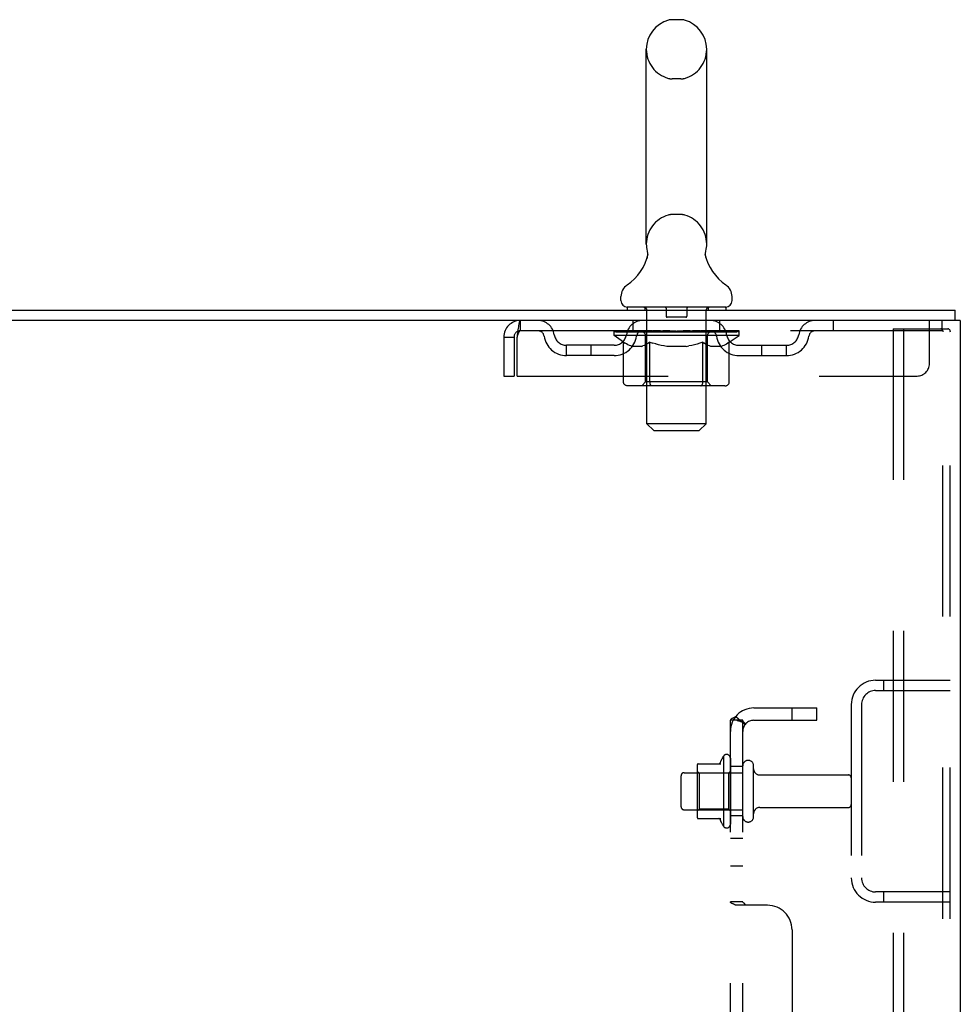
# Model space of a CAD drawing. Header units: inches. Extents: x 0 to 278, y 0 to 180.
# Tile 77 of 80: x 164.96 to 174.49, y 127.79 to 137.77. Entities that reach past the tile are written whole.
import ezdxf

# ---------------------------------------------------------------- set-up
doc = ezdxf.new("R2010")
doc.units = ezdxf.units.IN
doc.header["$LTSCALE"] = 15.310625
doc.header["$MEASUREMENT"] = 0
doc.linetypes.add('HIDDEN', pattern=[0.2, 0.1, -0.1])
doc.layers.get('0').update_dxf_attribs({"linetype": 'CONTINUOUS'})
doc.layers.add('DEFAULT_2', color=8, linetype='HIDDEN')
doc.layers.add('SUBPANEL', color=7, linetype='CONTINUOUS')

msp = doc.modelspace()

# ---------------------------------------------------------------- linework, layer by layer
at = {"color": 7, "linetype": 'Continuous'}
for p, q in [((171.6542, 137.7712), (171.5667, 137.7712)), ((171.3045, 135.4962), (171.3045, 137.4712)), ((171.9165, 135.4962), (171.9165, 137.4712)), ((171.3106, 135.3531), (171.3091, 135.3484)), ((171.9046, 135.3972), (171.9048, 135.4023)), ((171.9046, 135.3922), (171.9046, 135.3973)), ((171.9047, 135.3872), (171.9046, 135.3923)), ((171.905, 135.3823), (171.9047, 135.3873)), ((171.9048, 135.4022), (171.9052, 135.4072)), ((171.9055, 135.3773), (171.905, 135.3824)), ((171.9052, 135.4072), (171.9058, 135.4122)), ((171.9061, 135.3724), (171.9055, 135.3774)), ((171.9058, 135.4121), (171.9065, 135.4171)), ((171.9069, 135.3675), (171.9061, 135.3725)), ((171.9078, 135.3633), (171.9069, 135.3676)), ((171.9074, 135.422), (171.9084, 135.4263)), ((171.9088, 135.3591), (171.9078, 135.3633)), ((171.048, 134.9247), (171.048, 134.9642)), ((172.173, 134.9247), (172.173, 134.9642)), ((171.1105, 134.8557), (171.1105, 134.8257)), ((172.1105, 134.8557), (171.1105, 134.8557)), ((172.1105, 134.8557), (172.1105, 134.8257)), ((174.4335, 134.7217), (174.4335, 134.8257)), ((174.4292, 134.7217), (174.3955, 134.7217))]:
    msp.add_line(p, q, dxfattribs=at)
at = {"color": 3, "linetype": 'Continuous'}
for p, q in [((156.732, 134.8257), (174.4335, 134.8257)), ((174.3955, 134.7217), (156.732, 134.7217)), ((174.4855, 134.7217), (174.4292, 134.7217)), ((174.4855, 134.7217), (174.4855, 48.9297))]:
    msp.add_line(p, q, dxfattribs=at)
at = {"color": 7, "linetype": 'Continuous'}
for points in [[(171.3126, 135.4263), (171.3135, 135.4221), (171.3144, 135.4172), (171.3151, 135.4123), (171.3157, 135.4073), (171.3161, 135.4024), (171.3163, 135.3974), (171.3164, 135.3924), (171.3162, 135.3874), (171.3159, 135.3825), (171.3155, 135.3775), (171.3148, 135.3726), (171.314, 135.3677), (171.313, 135.3628), (171.3119, 135.3579), (171.3106, 135.3531)], [(171.9065, 135.4171), (171.9074, 135.422), (171.9084, 135.4263)]]:
    msp.add_lwpolyline(points, dxfattribs=at)
for centre, radius, start, end in [((171.6105, 137.4712), 0.306, 105.63034, 180), ((171.5667, 137.6275), 0.1437, 90, 105.63034), ((171.6542, 137.6275), 0.1437, 74.36966, 90), ((171.6105, 137.4712), 0.306, 0, 74.36966), ((171.6105, 135.4962), 0.306, 180, 193.20532), ((171.6105, 135.4962), 0.306, 346.79468, 360), ((170.8125, 135.5125), 0.523, 304.66237, 347.23895), ((172.4084, 135.5125), 0.523, 192.7611, 235.33763), ((171.1917, 134.9641), 0.1438, 124.66237, 180), ((172.0292, 134.9641), 0.1438, 360, 55.33763), ((171.117, 134.9247), 0.069, 180, 265), ((172.104, 134.9247), 0.069, 275, 360)]:
    msp.add_arc(centre, radius, start, end, dxfattribs=at)
at = {"layer": 'DEFAULT_2', "color": 8, "linetype": 'HIDDEN'}
for p, q in [((171.6542, 137.1712), (171.5667, 137.1712)), ((171.6542, 135.7962), (171.5667, 135.7962)), ((171.2905, 134.8557), (171.2905, 134.8257)), ((171.5055, 134.8457), (171.5055, 134.7657)), ((171.7155, 134.8457), (171.7155, 134.7657)), ((171.9305, 134.8557), (171.9305, 134.8257)), ((171.3105, 133.6747), (171.3105, 134.8257)), ((171.7055, 134.7557), (171.5155, 134.7557)), ((171.9105, 133.6747), (171.9105, 134.8257)), ((170.0275, 134.7217), (170.0275, 134.6177)), ((171.173, 134.6177), (171.173, 134.7217)), ((172.048, 134.6177), (172.048, 134.7217)), ((173.198, 134.7217), (173.198, 134.6177)), ((173.8062, 134.6382), (173.8062, 49.0132)), ((173.8062, 134.6382), (174.2867, 134.6382)), ((173.9102, 134.6382), (173.9102, 49.0132)), ((174.173, 134.2842), (174.173, 134.7217)), ((174.2867, 134.6382), (174.3603, 134.6382)), ((174.298, 134.7217), (174.298, 134.6177)), ((169.8605, 134.5547), (169.8605, 134.1592)), ((169.8605, 134.5547), (169.9645, 134.5547)), ((169.9645, 134.5547), (169.9645, 134.1592)), ((169.9945, 134.1592), (169.9945, 134.5547)), ((174.298, 134.6177), (170.0275, 134.6177)), ((170.9772, 134.571), (170.9772, 134.6111)), ((170.9772, 134.6108), (171.2835, 134.6108)), ((171.074, 134.5032), (170.9772, 134.571)), ((172.2437, 134.571), (170.9772, 134.571)), ((170.9783, 134.6108), (170.9783, 134.6155)), ((171.0986, 134.6142), (170.9783, 134.6155)), ((170.9868, 134.6111), (170.9868, 134.6177)), ((170.9955, 134.6078), (170.9955, 134.6111)), ((170.9955, 134.6078), (172.2254, 134.6078)), ((171.0044, 134.6078), (171.0044, 134.6111)), ((171.0053, 134.6078), (171.0053, 134.6111)), ((171.0154, 134.6111), (171.0154, 134.6177)), ((171.0316, 134.6078), (171.0316, 134.6111)), ((171.0335, 134.6078), (171.0335, 134.6111)), ((171.062, 134.6111), (171.062, 134.6177)), ((171.0765, 134.6078), (171.0765, 134.6111)), ((171.0792, 134.6078), (171.0792, 134.6111)), ((171.0986, 134.6108), (171.0986, 134.6142)), ((171.1254, 134.6111), (171.1254, 134.6177)), ((171.1267, 134.6078), (171.1267, 134.6108)), ((171.1275, 134.6078), (171.1275, 134.6108)), ((171.1304, 134.6078), (171.1304, 134.6108)), ((171.1376, 134.6078), (171.1376, 134.6111)), ((171.1377, 134.6078), (171.1377, 134.6108)), ((171.1411, 134.6078), (171.1411, 134.6111)), ((171.1444, 134.6078), (171.1444, 134.6118)), ((171.1488, 134.6078), (171.1488, 134.6108)), ((171.163, 134.6078), (171.163, 134.6108)), ((171.1811, 134.6078), (171.1811, 134.6108)), ((171.1816, 134.6078), (171.1816, 134.6135)), ((171.2019, 134.6078), (171.2019, 134.6108)), ((171.2034, 134.6111), (171.2034, 134.6177)), ((171.2131, 134.6078), (171.2131, 134.6111)), ((171.2172, 134.6078), (171.2172, 134.6111)), ((171.2265, 134.6078), (171.2265, 134.6108)), ((171.2378, 134.6078), (171.2378, 134.615)), ((171.2533, 134.6078), (171.2533, 134.6108)), ((171.2563, 134.6078), (171.2563, 134.6108)), ((171.2836, 134.6078), (171.2836, 134.6108)), ((171.3505, 134.6108), (171.2886, 134.6108)), ((171.2938, 134.6111), (171.2938, 134.6177)), ((171.2977, 134.0992), (171.2977, 134.5679)), ((171.3006, 134.6078), (171.3006, 134.6111)), ((171.3053, 134.6078), (171.3053, 134.6111)), ((171.3113, 134.6078), (171.3113, 134.6162)), ((171.3155, 134.6078), (171.3155, 134.6108)), ((171.3264, 134.6078), (171.3264, 134.6108)), ((171.3506, 134.6078), (171.3506, 134.6108)), ((171.4254, 134.6108), (171.3663, 134.6108)), ((171.3866, 134.6078), (171.3866, 134.6108)), ((171.3939, 134.6111), (171.3939, 134.6177)), ((171.3976, 134.6078), (171.3976, 134.6111)), ((171.4, 134.6078), (171.4, 134.617)), ((171.4027, 134.6078), (171.4027, 134.6111)), ((171.4101, 134.6078), (171.4101, 134.6112)), ((171.4254, 134.6078), (171.4254, 134.6108)), ((171.5059, 134.6108), (171.4514, 134.6108)), ((171.4646, 134.6078), (171.4646, 134.6108)), ((171.496, 134.6108), (171.6105, 134.6177)), ((171.5005, 134.6111), (171.5005, 134.6177)), ((171.501, 134.6176), (171.5005, 134.6177)), ((171.501, 134.6111), (171.501, 134.6176)), ((171.501, 134.6078), (171.501, 134.6111)), ((171.5049, 134.6078), (171.5049, 134.6113)), ((171.506, 134.6078), (171.506, 134.6108)), ((171.5063, 134.6078), (171.5063, 134.6111)), ((171.5896, 134.6108), (171.5414, 134.6108)), ((171.547, 134.6078), (171.547, 134.6108)), ((171.5896, 134.6078), (171.5896, 134.6108)), ((171.6079, 134.6112), (171.6078, 134.6111)), ((171.6078, 134.6078), (171.6078, 134.6111)), ((171.6079, 134.6078), (171.6079, 134.6112)), ((171.6105, 134.6111), (171.6105, 134.6177)), ((171.6105, 134.6177), (171.7249, 134.6108)), ((171.613, 134.6078), (171.613, 134.6112)), ((171.613, 134.6112), (171.6132, 134.6111)), ((171.6132, 134.6078), (171.6132, 134.6111)), ((171.6313, 134.6078), (171.6313, 134.6108)), ((171.6313, 134.6108), (171.6795, 134.6108)), ((171.674, 134.6078), (171.674, 134.6108)), ((171.7146, 134.6078), (171.7146, 134.6111)), ((171.715, 134.6078), (171.715, 134.6108)), ((171.715, 134.6108), (171.7695, 134.6108)), ((171.716, 134.6078), (171.716, 134.6113)), ((171.7199, 134.6176), (171.7204, 134.6177)), ((171.7199, 134.6111), (171.7199, 134.6176)), ((171.7199, 134.6078), (171.7199, 134.6111)), ((171.7204, 134.6111), (171.7204, 134.6177)), ((171.7564, 134.6078), (171.7564, 134.6108)), ((171.7955, 134.6078), (171.7955, 134.6108)), ((171.7955, 134.6108), (171.8546, 134.6108)), ((171.8108, 134.6078), (171.8108, 134.6112)), ((171.8183, 134.6078), (171.8183, 134.6111)), ((171.821, 134.6078), (171.821, 134.617)), ((171.8233, 134.6078), (171.8233, 134.6111)), ((171.8271, 134.6111), (171.8271, 134.6177)), ((171.8343, 134.6078), (171.8343, 134.6108)), ((171.8704, 134.6078), (171.8704, 134.6108)), ((171.8704, 134.6108), (171.9324, 134.6108)), ((171.8945, 134.6078), (171.8945, 134.6108)), ((171.9055, 134.6078), (171.9055, 134.6108)), ((171.9096, 134.6078), (171.9096, 134.6162)), ((171.9156, 134.6078), (171.9156, 134.6111)), ((171.9203, 134.6078), (171.9203, 134.6111)), ((171.9232, 134.0992), (171.9232, 134.5679)), ((171.9271, 134.6111), (171.9271, 134.6177)), ((171.9374, 134.6078), (171.9374, 134.6108)), ((171.9374, 134.6108), (172.1387, 134.6108)), ((171.9646, 134.6078), (171.9646, 134.6108)), ((171.9677, 134.6078), (171.9677, 134.6108)), ((171.9831, 134.6078), (171.9831, 134.615)), ((171.9944, 134.6078), (171.9944, 134.6108)), ((172.0037, 134.6078), (172.0037, 134.6111)), ((172.0078, 134.6078), (172.0078, 134.6111)), ((172.0175, 134.6111), (172.0175, 134.6177)), ((172.019, 134.6078), (172.019, 134.6108)), ((172.0393, 134.6078), (172.0393, 134.6135)), ((172.0398, 134.6078), (172.0398, 134.6108)), ((172.0579, 134.6078), (172.0579, 134.6108)), ((172.0722, 134.6078), (172.0722, 134.6108)), ((172.0765, 134.6078), (172.0765, 134.6118)), ((172.0798, 134.6078), (172.0798, 134.6111)), ((172.0833, 134.6078), (172.0833, 134.6111)), ((172.0833, 134.6078), (172.0833, 134.6108)), ((172.0905, 134.6078), (172.0905, 134.6108)), ((172.0935, 134.6078), (172.0935, 134.6108)), ((172.0942, 134.6078), (172.0942, 134.6108)), ((172.0956, 134.6111), (172.0956, 134.6177)), ((172.1417, 134.6078), (172.1417, 134.6111)), ((172.1444, 134.6078), (172.1444, 134.6111)), ((172.1444, 134.5015), (172.2437, 134.571)), ((172.1589, 134.6111), (172.1589, 134.6177)), ((172.1874, 134.6078), (172.1874, 134.6111)), ((172.1893, 134.6078), (172.1893, 134.6111)), ((172.2055, 134.6111), (172.2055, 134.6177)), ((172.2156, 134.6078), (172.2156, 134.6111)), ((172.2166, 134.6078), (172.2166, 134.6111)), ((172.2254, 134.6078), (172.2254, 134.6111)), ((172.2341, 134.6111), (172.2341, 134.6177)), ((172.2437, 134.571), (172.2437, 134.6177)), ((174.3079, 49.0432), (174.3079, 134.6082)), ((174.3815, 49.0432), (174.3815, 134.6082)), ((170.4959, 134.3667), (170.4959, 134.4707)), ((170.9789, 134.4707), (170.4959, 134.4707)), ((170.7459, 134.3667), (170.7459, 134.4707)), ((171.074, 134.0965), (171.074, 134.5032)), ((171.074, 134.5032), (171.089, 134.4931)), ((171.1038, 134.4842), (171.0889, 134.4932)), ((171.1183, 134.4763), (171.1036, 134.4843)), ((171.1327, 134.4696), (171.1181, 134.4765)), ((171.147, 134.464), (171.1325, 134.4697)), ((171.1612, 134.4595), (171.1469, 134.464)), ((171.2551, 134.4595), (171.1612, 134.4595)), ((171.2551, 134.4595), (171.2693, 134.464)), ((171.2836, 134.4696), (171.2692, 134.464)), ((171.2979, 134.4763), (171.2834, 134.4695)), ((171.3123, 134.4841), (171.2977, 134.4762)), ((171.3269, 134.4929), (171.3121, 134.484)), ((171.3416, 134.5028), (171.3267, 134.4928)), ((171.3416, 134.0965), (171.3416, 134.5028)), ((171.3416, 134.5028), (171.3709, 134.4929)), ((171.3997, 134.4841), (171.3706, 134.493)), ((171.4279, 134.4764), (171.3992, 134.4843)), ((171.4559, 134.4697), (171.4275, 134.4765)), ((171.4838, 134.4641), (171.4555, 134.4698)), ((171.5115, 134.4595), (171.4835, 134.4641)), ((171.7095, 134.4595), (171.5115, 134.4595)), ((171.7095, 134.4595), (171.737, 134.464)), ((171.7646, 134.4696), (171.7368, 134.464)), ((171.7923, 134.4762), (171.7642, 134.4695)), ((171.8201, 134.4838), (171.7918, 134.4761)), ((171.8483, 134.4924), (171.8197, 134.4837)), ((171.8768, 134.5019), (171.848, 134.4923)), ((171.8768, 134.0965), (171.8768, 134.5019)), ((171.8768, 134.5019), (171.891, 134.4924)), ((171.9049, 134.4838), (171.8908, 134.4925)), ((171.9186, 134.4763), (171.9047, 134.4839)), ((171.9321, 134.4697), (171.9184, 134.4764)), ((171.9456, 134.4641), (171.9319, 134.4698)), ((171.959, 134.4595), (171.9455, 134.4641)), ((172.0629, 134.4595), (171.959, 134.4595)), ((172.0629, 134.4595), (172.0763, 134.4641)), ((172.0898, 134.4697), (172.0762, 134.464)), ((172.1032, 134.4762), (172.0896, 134.4696)), ((172.1168, 134.4837), (172.103, 134.4761)), ((172.1305, 134.4921), (172.1166, 134.4836)), ((172.1444, 134.5015), (172.1304, 134.492)), ((172.1444, 134.0965), (172.1444, 134.5015)), ((172.2421, 134.4707), (172.725, 134.4707)), ((172.475, 134.3667), (172.475, 134.4707)), ((172.725, 134.3667), (172.725, 134.4707)), ((170.9789, 134.3667), (170.4959, 134.3667)), ((172.2421, 134.3667), (172.725, 134.3667)), ((169.8605, 134.1592), (169.9645, 134.1592)), ((169.9945, 134.1592), (174.048, 134.1592)), ((172.1016, 134.0594), (171.1169, 134.0594)), ((171.2977, 134.0992), (171.2579, 134.0594)), ((171.9232, 134.0992), (171.2977, 134.0992)), ((171.8554, 134.0594), (171.858, 134.0597)), ((171.8631, 134.0619), (171.8655, 134.0638)), ((171.8655, 134.0638), (171.8678, 134.0663)), ((171.9232, 134.0992), (171.963, 134.0594)), ((171.3795, 133.6057), (171.3105, 133.6747)), ((171.9105, 133.6747), (171.3105, 133.6747)), ((171.8415, 133.6057), (171.9105, 133.6747)), ((171.3795, 133.6057), (171.8415, 133.6057)), ((173.628, 131.0757), (174.3815, 131.0757)), ((173.7091, 131.0757), (173.7091, 130.9717)), ((173.628, 130.9717), (174.3815, 130.9717)), ((173.3815, 130.8292), (173.3815, 129.0722)), ((173.4855, 130.8292), (173.4855, 129.0722)), ((172.0865, 130.3066), (172.0865, 129.5949)), ((172.1565, 130.2849), (172.1565, 129.6166)), ((171.8205, 130.2064), (171.8205, 129.6951)), ((171.8405, 130.1342), (171.8205, 130.1542)), ((171.831, 130.2282), (172.0586, 130.2282)), ((172.1365, 130.1342), (172.1565, 130.1542)), ((172.2815, 129.6932), (172.2815, 130.2082)), ((172.3915, 129.6932), (172.3915, 130.2082)), ((171.6565, 129.7932), (171.6565, 130.1082)), ((171.6865, 130.1382), (172.2815, 130.1382)), ((171.8405, 130.1342), (171.8405, 129.7672)), ((172.1365, 130.1342), (171.8405, 130.1342)), ((172.1365, 130.1342), (172.1365, 129.7672)), ((172.454, 130.1157), (173.3515, 130.1157)), ((171.6865, 129.7632), (172.2815, 129.7632)), ((171.8405, 129.7672), (171.8205, 129.7472)), ((172.1365, 129.7672), (171.8405, 129.7672)), ((172.1365, 129.7672), (172.1565, 129.7472)), ((172.454, 129.7857), (173.3515, 129.7857)), ((171.831, 129.6732), (172.0586, 129.6732)), ((174.3815, 128.9297), (173.628, 128.9297)), ((173.7091, 128.9297), (173.7091, 128.8257)), ((174.3815, 128.8257), (173.628, 128.8257))]:
    msp.add_line(p, q, dxfattribs=at)
for points in [[(170.0275, 134.7217), (170.0251, 134.7207), (170.0228, 134.7175), (170.0204, 134.7124), (170.018, 134.7052), (170.0157, 134.6961), (170.0133, 134.6853), (170.011, 134.6728), (170.0086, 134.6589), (170.0063, 134.6436), (170.0039, 134.6272), (170.0015, 134.6099), (169.9992, 134.5919), (169.9968, 134.5734), (169.9945, 134.5547)], [(174.2973, 134.6342), (174.2924, 134.6371), (174.2867, 134.6382)], [(174.3709, 134.6342), (174.3659, 134.6371), (174.3603, 134.6382)], [(170.0275, 134.6177), (170.0251, 134.6173), (170.0228, 134.6162), (170.0204, 134.6142), (170.018, 134.6115), (170.0157, 134.6081), (170.0133, 134.604), (170.011, 134.5993), (170.0086, 134.594), (170.0063, 134.5883), (170.0039, 134.5821), (170.0015, 134.5755), (169.9992, 134.5688), (169.9968, 134.5618), (169.9945, 134.5547)], [(174.2973, 134.6342), (174.3017, 134.6294), (174.3051, 134.6232), (174.3071, 134.6162), (174.3079, 134.6082)], [(174.3709, 134.6342), (174.3752, 134.6294), (174.3786, 134.6232), (174.3807, 134.6162), (174.3815, 134.6082)], [(171.1169, 134.0594), (171.1117, 134.0597), (171.1066, 134.0605), (171.1016, 134.0619), (171.0967, 134.0638), (171.0921, 134.0663), (171.0878, 134.0693), (171.0839, 134.0728), (171.0806, 134.0768), (171.0778, 134.0812), (171.0758, 134.086), (171.0745, 134.0912), (171.074, 134.0965)], [(171.363, 134.0594), (171.3605, 134.0597), (171.3579, 134.0605), (171.3554, 134.0619), (171.353, 134.0638), (171.3507, 134.0663), (171.3485, 134.0693), (171.3466, 134.0728), (171.3449, 134.0768), (171.3435, 134.0812), (171.3425, 134.086), (171.3419, 134.0912), (171.3416, 134.0965)], [(171.858, 134.0597), (171.8606, 134.0605), (171.8631, 134.0619)], [(171.8678, 134.0663), (171.87, 134.0693), (171.8719, 134.0728), (171.8736, 134.0768), (171.8749, 134.0812)], [(171.87, 134.0693), (171.8719, 134.0728), (171.8736, 134.0768)], [(171.8749, 134.0812), (171.876, 134.086), (171.8766, 134.0912), (171.8768, 134.0965)], [(171.876, 134.086), (171.8766, 134.0912), (171.8768, 134.0965)], [(172.1016, 134.0594), (172.1068, 134.0597), (172.1119, 134.0605), (172.1169, 134.0619), (172.1218, 134.0638), (172.1264, 134.0663), (172.1307, 134.0693), (172.1345, 134.0728), (172.1379, 134.0768), (172.1406, 134.0812), (172.1427, 134.086), (172.144, 134.0912), (172.1444, 134.0965)]]:
    msp.add_lwpolyline(points, dxfattribs=at)
for centre, radius, start, end in [((171.6105, 137.4712), 0.306, 180, 254.36966), ((171.6105, 137.4712), 0.306, 285.63034, 360), ((171.5667, 137.315), 0.1437, 254.36966, 270), ((171.6542, 137.315), 0.1437, 270, 285.63034), ((171.6105, 135.4962), 0.306, 105.63034, 180), ((171.5667, 135.6525), 0.1437, 90, 105.63034), ((171.6542, 135.6525), 0.1437, 74.36966, 90), ((171.6105, 135.4962), 0.306, 0, 74.36966), ((171.117, 134.9247), 0.069, 265, 270), ((171.2805, 134.8257), 0.03, 0, 90), ((171.4955, 134.8457), 0.01, 0, 90), ((171.7255, 134.8457), 0.01, 90, 180), ((171.9405, 134.8257), 0.03, 90, 180), ((172.104, 134.9247), 0.069, 270, 275), ((171.5155, 134.7657), 0.01, 180, 270), ((171.7055, 134.7657), 0.01, 270, 360), ((170.0275, 134.5547), 0.167, 90, 180), ((170.2068, 134.5547), 0.167, 8.07163, 90), ((171.268, 134.5547), 0.167, 90, 171.92837), ((171.953, 134.5547), 0.167, 8.07163, 90), ((173.0141, 134.5547), 0.167, 90, 171.92837), ((170.0275, 134.5547), 0.063, 90, 180), ((170.2072, 134.5552), 0.0625, 7.98631, 90), ((170.4959, 134.5957), 0.229, 187.98631, 270), ((170.4959, 134.5957), 0.125, 188.07163, 270), ((170.9789, 134.5957), 0.125, 270, 351.92837), ((170.9789, 134.5957), 0.229, 270, 352.01369), ((171.2675, 134.5552), 0.0625, 90, 172.01369), ((171.2579, 134.5679), 0.0398, 0, 89.99999), ((171.963, 134.5679), 0.0398, 90.00001, 180), ((171.9534, 134.5552), 0.0625, 7.98631, 90), ((172.2421, 134.5957), 0.229, 187.98631, 270), ((172.2421, 134.5957), 0.125, 188.07163, 270), ((172.725, 134.5957), 0.125, 270, 351.92837), ((172.725, 134.5957), 0.229, 270, 352.01369), ((173.0137, 134.5552), 0.0625, 90, 172.01369), ((174.048, 134.2842), 0.125, 270, 360), ((173.628, 130.8292), 0.2465, 90, 180), ((173.628, 130.8292), 0.1425, 90, 180), ((172.6866, 129.9507), 0.6977, 149.33687, 156.03207), ((172.1181, 130.2849), 0.0384, 0, 145.55034), ((172.3365, 130.2082), 0.055, 360, 180), ((171.9617, 130.2064), 0.1412, 174.79195, 180), ((171.831, 130.2182), 0.01, 90, 174.80617), ((172.0399, 130.2382), 0.01, 270, 336.03207), ((172.454, 130.1782), 0.0625, 180, 270), ((171.6865, 130.1082), 0.03, 90, 180.00001), ((173.3515, 130.0857), 0.03, 360, 90), ((171.6865, 129.7932), 0.03, 179.99999, 270), ((172.454, 129.7232), 0.0625, 90, 180), ((173.3515, 129.8157), 0.03, 270, 0), ((171.9617, 129.6951), 0.1412, 180, 185.20805), ((171.831, 129.6832), 0.01, 185.19383, 270), ((172.0399, 129.6632), 0.01, 23.96793, 90), ((172.6866, 129.9507), 0.6977, 203.96793, 210.66313), ((172.3365, 129.6932), 0.055, 180, 0), ((172.1181, 129.6166), 0.0384, 214.44966, 360), ((173.628, 129.0722), 0.2465, 180, 270), ((173.628, 129.0722), 0.1425, 180, 270)]:
    msp.add_arc(centre, radius, start, end, dxfattribs=at)
for centre, major_axis, ratio, start_param, end_param in [((171.6105, 134.6177), (0.6333, 0.0067), 0.05963, 9.249616, 9.431313), ((171.6105, 134.6177), (0.6333, 0), 0.060556, -3.083241, -2.96706), ((171.6105, 134.6177), (0.6333, 0.0132), 0.05688, 2.791345, 2.965878), ((171.0015, 134.6058), (0.1981, -0.0021), 0.05963, 0.605815, 1.645666), ((170.9331, 134.6058), (0.1981, 0.0021), 0.05963, 0.25549, 1.295341), ((171.6105, 134.6177), (0.6333, -0.0067), 0.05963, -2.96643, -2.791898), ((170.9331, 134.5991), (0.1981, 0.0041), 0.05688, 1.20151, 1.294789), ((171.0015, 134.5991), (0.1981, 0), 0.060556, 1.551758, 1.645036), ((171.0027, 134.6014), (0.1643, 0.0017), 0.05963, 1.065228, 1.614276), ((170.9574, 134.5991), (0.1981, 0.0021), 0.05963, 1.170259, 1.376596), ((170.983, 134.6014), (0.1643, 0.0034), 0.05688, 0.890143, 1.43919), ((171.0409, 134.6014), (0.1643, 0), 0.060556, 1.240391, 1.789438), ((171.6105, 134.6177), (0.6333, 0.0192), 0.052395, 2.616403, 2.790936), ((171.0642, 134.6058), (0.1981, -0.0041), 0.05688, 0.7809, 1.820751), ((170.9293, 134.6058), (0.1981, 0.0041), 0.05688, 0.080405, 1.120256), ((171.6105, 134.6177), (0.6333, -0.0132), 0.05688, -2.791345, -2.616812), ((170.9293, 134.5991), (0.1981, 0.006), 0.052395, 1.026568, 1.119847), ((171.0642, 134.5991), (0.1981, -0.0021), 0.05963, 1.72692, 1.820198), ((170.9823, 134.6014), (0.1643, 0.005), 0.052395, 0.715201, 1.264248), ((171.0964, 134.6014), (0.1643, -0.0017), 0.05963, 1.415553, 1.9646), ((171.6105, 134.6177), (0.6333, 0.0247), 0.046319, 2.441654, 2.616187), ((171.1434, 134.6058), (0.1981, -0.006), 0.052395, 0.955842, 1.995693), ((170.9463, 134.6058), (0.1981, 0.006), 0.052395, -0.094537, 0.945314), ((171.6105, 134.6177), (0.6333, -0.0192), 0.052395, -2.616403, -2.44187), ((170.9463, 134.5991), (0.1981, 0.0077), 0.046319, 0.851819, 0.945098), ((171.1434, 134.5991), (0.1981, -0.0041), 0.05688, 1.902006, 1.995284), ((171.0007, 134.6014), (0.1643, 0.0064), 0.046319, 0.540452, 1.089499), ((171.1676, 134.6014), (0.1643, -0.0034), 0.05688, 1.590638, 2.139686), ((170.9574, 134.6058), (0.1981, 0), 0.060556, 0.430652, 0.777569), ((171.6105, 134.6177), (0.6333, 0.0294), 0.038841, 2.267123, 2.441656), ((171.2369, 134.6058), (0.1981, -0.0077), 0.046319, 1.130591, 2.170442), ((171.6105, 134.6177), (0.6333, -0.0247), 0.046319, -2.441654, -2.267121), ((170.9834, 134.6058), (0.1981, 0.0077), 0.046319, -0.269286, 0.770565), ((170.9834, 134.5991), (0.1981, 0.0092), 0.038841, 0.677289, 0.770567), ((171.2369, 134.5991), (0.1981, -0.006), 0.052395, 2.076947, 2.170226), ((171.0377, 134.6014), (0.1643, 0.0076), 0.038841, 0.365921, 0.914969), ((171.2521, 134.6014), (0.1643, -0.005), 0.052395, 1.76558, 2.314627), ((171.6105, 134.6177), (0.6333, 0.0332), 0.030195, 2.09281, 2.267343), ((171.3417, 134.6058), (0.1981, -0.0092), 0.038841, 1.305122, 2.344973), ((171.6105, 134.6177), (0.6333, -0.0294), 0.038841, -2.267123, -2.092591), ((171.0396, 134.6058), (0.1981, 0.0092), 0.038841, -0.443817, 0.596034), ((171.0396, 134.5991), (0.1981, 0.0104), 0.030195, 0.502975, 0.596254), ((171.3417, 134.5991), (0.1981, -0.0077), 0.046319, 2.251696, 2.344975), ((171.092, 134.6014), (0.1643, 0.0086), 0.030195, 0.191608, 0.740655), ((171.3476, 134.6014), (0.1643, -0.0064), 0.046319, 1.940329, 2.489376), ((171.1132, 134.6058), (0.1981, 0.0104), 0.030195, -0.61813, 0.421721), ((171.6105, 134.6177), (0.6333, 0.0361), 0.020645, 1.918687, 2.09322), ((171.4546, 134.6058), (0.1981, -0.0104), 0.030195, 1.479435, 2.519286), ((171.6105, 134.6177), (0.6333, -0.0332), 0.030195, -2.09281, -1.918277), ((171.1132, 134.5991), (0.1981, 0.0113), 0.020645, 0.328852, 0.422131), ((171.4546, 134.5991), (0.1981, -0.0092), 0.038841, 2.426227, 2.519505), ((171.1621, 134.6014), (0.1643, 0.0094), 0.020645, 0.017485, 0.566532), ((171.4511, 134.6014), (0.1643, -0.0076), 0.038841, 2.11486, 2.663907), ((171.2018, 134.6058), (0.1981, 0.0113), 0.020645, -0.792253, 0.247598), ((171.6105, 134.6177), (0.6333, 0.0378), 0.010478, 1.744704, 1.919237), ((171.5723, 134.6058), (0.1981, -0.0113), 0.020645, 1.653558, 2.693409), ((171.6105, 134.6177), (0.6333, -0.0361), 0.020645, -1.918687, -1.744154), ((171.2018, 134.5991), (0.1981, 0.0118), 0.010478, 0.154869, 0.248148), ((171.5723, 134.5991), (0.1981, -0.0104), 0.030195, 2.60054, 2.693819), ((171.2458, 134.6014), (0.1643, 0.0098), 0.010478, 6.126688, 6.675735), ((171.5594, 134.6014), (0.1643, -0.0086), 0.030195, 2.289173, 2.83822), ((171.3029, 134.6058), (0.1981, 0.0118), 0.010478, -0.966236, -0.000846), ((171.6912, 134.6058), (0.1981, -0.0118), 0.010478, 1.827541, 2.867392), ((171.6105, 134.6177), (0.6333, -0.0378), 0.010478, -1.744704, -1.570171), ((171.6912, 134.5991), (0.1981, -0.0113), 0.020645, 2.774664, 2.867942), ((171.6692, 134.6014), (0.1643, -0.0094), 0.020645, 2.463296, 3.012344), ((171.5297, 134.6058), (0.1981, 0.0118), 0.010478, 0.274201, 1.314052), ((171.4436, 134.6014), (0.1643, 0.0098), 0.010478, -0.000483, 0.504314), ((171.4133, 134.5991), (0.1981, 0.0118), 0.010478, 0.099668, 0.192946), ((171.6105, 134.6177), (0.6333, 0.0378), 0.010478, -1.571421, -1.396888), ((171.8076, 134.5991), (0.1981, -0.0118), 0.010478, 2.948646, 3.041925), ((171.7773, 134.6014), (0.1643, -0.0098), 0.010478, 2.637279, 3.142076), ((171.6486, 134.6058), (0.1981, 0.0113), 0.020645, 0.448184, 1.488034), ((171.5517, 134.6014), (0.1643, 0.0094), 0.020645, 0.129249, 0.678296), ((171.5297, 134.5991), (0.1981, 0.0113), 0.020645, 0.273651, 0.366929), ((171.918, 134.6058), (0.1981, -0.0118), 0.010478, -3.140747, -2.175357), ((171.6105, 134.6177), (0.6333, 0.0361), 0.020645, -1.397439, -1.222906), ((171.6105, 134.6177), (0.6333, -0.0378), 0.010478, 1.222355, 1.396888), ((171.7663, 134.6058), (0.1981, 0.0104), 0.030195, 0.622307, 1.662158), ((171.6616, 134.6014), (0.1643, 0.0086), 0.030195, 0.303372, 0.852419), ((171.9751, 134.6014), (0.1643, -0.0098), 0.010478, 2.749043, 3.29809), ((172.0191, 134.6058), (0.1981, -0.0113), 0.020645, 2.893995, 3.933846), ((171.6486, 134.5991), (0.1981, 0.0104), 0.030195, 0.447774, 0.541052), ((172.0191, 134.5991), (0.1981, -0.0118), 0.010478, 2.893445, 2.986723), ((171.8792, 134.6058), (0.1981, 0.0092), 0.038841, 0.79662, 1.836471), ((171.6105, 134.6177), (0.6333, 0.0332), 0.030195, -1.223315, -1.048783), ((171.6105, 134.6177), (0.6333, -0.0361), 0.020645, 1.048373, 1.222906), ((171.7699, 134.6014), (0.1643, 0.0076), 0.038841, 0.477686, 1.026733), ((172.0588, 134.6014), (0.1643, -0.0094), 0.020645, 2.57506, 3.124108), ((172.1077, 134.6058), (0.1981, -0.0104), 0.030195, 2.719872, 3.759723), ((171.984, 134.6058), (0.1981, 0.0077), 0.046319, 0.971151, 2.011002), ((171.7663, 134.5991), (0.1981, 0.0092), 0.038841, 0.622087, 0.715366), ((172.1077, 134.5991), (0.1981, -0.0113), 0.020645, 2.719462, 2.812741), ((171.6105, 134.6177), (0.6333, 0.0294), 0.038841, -1.049002, -0.874469), ((171.6105, 134.6177), (0.6333, -0.0332), 0.030195, 0.87425, 1.048783), ((171.8733, 134.6014), (0.1643, 0.0064), 0.046319, 0.652216, 1.201263), ((172.0775, 134.6058), (0.1981, 0.006), 0.052395, 1.1459, 2.185751), ((172.1289, 134.6014), (0.1643, -0.0086), 0.030195, 2.400937, 2.949985), ((172.1813, 134.6058), (0.1981, -0.0092), 0.038841, 2.545558, 3.585409), ((171.9688, 134.6014), (0.1643, 0.005), 0.052395, 0.826965, 1.376012), ((171.8792, 134.5991), (0.1981, 0.0077), 0.046319, 0.796618, 0.889896), ((172.1813, 134.5991), (0.1981, -0.0104), 0.030195, 2.545339, 2.638617), ((172.1567, 134.6058), (0.1981, 0.0041), 0.05688, 1.320842, 2.360692), ((171.6105, 134.6177), (0.6333, 0.0247), 0.046319, -0.874471, -0.699939), ((171.6105, 134.6177), (0.6333, -0.0294), 0.038841, 0.699936, 0.874469), ((172.2375, 134.6058), (0.1981, -0.0077), 0.046319, 2.371028, 3.410879), ((172.1833, 134.6014), (0.1643, -0.0076), 0.038841, 2.226624, 2.775671), ((172.0534, 134.6014), (0.1643, 0.0034), 0.05688, 1.001907, 1.550954), ((172.2194, 134.6058), (0.1981, 0.0021), 0.05963, 1.495927, 2.535778), ((172.2746, 134.6058), (0.1981, -0.006), 0.052395, 2.196279, 3.23613), ((172.2202, 134.6014), (0.1643, -0.0064), 0.046319, 2.052093, 2.601141), ((171.984, 134.5991), (0.1981, 0.006), 0.052395, 0.971367, 1.064645), ((172.2375, 134.5991), (0.1981, -0.0092), 0.038841, 2.371026, 2.464304), ((172.2636, 134.6058), (0.1981, 0), 0.060556, 1.671089, 2.71094), ((172.2916, 134.6058), (0.1981, -0.0041), 0.05688, 2.021337, 3.061188), ((171.6105, 134.6177), (0.6333, 0.0192), 0.052395, -0.699723, -0.52519), ((171.6105, 134.6177), (0.6333, -0.0247), 0.046319, 0.525406, 0.699939), ((172.2879, 134.6058), (0.1981, -0.0021), 0.05963, 1.846251, 2.886102), ((172.1245, 134.6014), (0.1643, 0.0017), 0.05963, 1.176993, 1.72604), ((172.2386, 134.6014), (0.1643, -0.005), 0.052395, 1.877344, 2.426392), ((172.18, 134.6014), (0.1643, 0), 0.060556, 1.352155, 1.901202), ((172.2379, 134.6014), (0.1643, -0.0034), 0.05688, 1.702402, 2.25145), ((172.2182, 134.6014), (0.1643, -0.0017), 0.05963, 1.527317, 2.076364), ((172.0775, 134.5991), (0.1981, 0.0041), 0.05688, 1.146309, 1.239587), ((172.2746, 134.5991), (0.1981, -0.0077), 0.046319, 2.196495, 2.289773), ((171.6105, 134.6177), (0.6333, 0.0132), 0.05688, -0.524781, -0.350248), ((171.6105, 134.6177), (0.6333, -0.0192), 0.052395, 0.350657, 0.52519), ((172.1567, 134.5991), (0.1981, 0.0021), 0.05963, 1.321394, 1.414673), ((172.2916, 134.5991), (0.1981, -0.006), 0.052395, 2.021746, 2.115024), ((171.6105, 134.6177), (0.6333, 0.0067), 0.05963, -0.349695, -0.175162), ((171.6105, 134.6177), (0.6333, -0.0132), 0.05688, 0.175715, 0.350248), ((172.2194, 134.5991), (0.1981, 0), 0.060556, 1.496556, 1.589835), ((172.2879, 134.5991), (0.1981, -0.0041), 0.05688, 1.846804, 1.940083), ((172.2636, 134.5991), (0.1981, -0.0021), 0.05963, 1.671719, 1.764997), ((171.6105, 134.6177), (0.6333, 0), 0.060556, -0.174533, 0), ((171.6105, 134.6177), (0.6333, -0.0067), 0.05963, 0.000629, 0.175162)]:
    msp.add_ellipse(centre, major_axis=major_axis, ratio=ratio, start_param=start_param, end_param=end_param, dxfattribs=at)
at = {"layer": 'SUBPANEL', "color": 8, "linetype": 'HIDDEN'}
for p, q in [((172.3935, 130.7945), (173.0315, 130.7945)), ((172.7815, 130.6695), (172.7815, 130.7945)), ((173.0315, 130.6695), (173.0315, 130.7945)), ((172.1565, 52.982), (172.1565, 130.6695)), ((172.2815, 130.6695), (172.1565, 130.6695)), ((172.2104, 130.708), (172.307, 130.6286)), ((172.2815, 52.982), (172.2815, 130.6695)), ((172.3935, 130.6695), (173.0315, 130.6695)), ((172.2815, 130.2007), (172.1565, 130.2007)), ((172.2815, 129.7007), (172.1565, 129.7007)), ((172.2815, 129.4725), (172.1565, 129.4725)), ((172.2815, 129.1915), (172.1565, 129.1915)), ((172.2815, 128.8298), (172.1565, 128.8298)), ((172.5315, 128.7945), (172.2104, 128.7945)), ((172.7815, 128.5445), (172.7815, 124.6695))]:
    msp.add_line(p, q, dxfattribs=at)
for points in [[(172.1871, 130.6932), (172.1794, 130.6898), (172.1757, 130.6882), (172.1723, 130.6866), (172.169, 130.6849), (172.1659, 130.683), (172.1631, 130.6811), (172.1608, 130.6791), (172.1591, 130.677), (172.1578, 130.675), (172.157, 130.673), (172.1566, 130.6712), (172.1565, 130.6695)], [(172.2104, 130.708), (172.2081, 130.7056), (172.2054, 130.7032), (172.2023, 130.701), (172.1988, 130.6989), (172.195, 130.6969), (172.1911, 130.695), (172.1871, 130.6932)], [(172.2249, 130.6695), (172.2243, 130.6695), (172.2237, 130.6695), (172.2232, 130.6695), (172.2227, 130.6695), (172.2223, 130.6695), (172.222, 130.6696), (172.2218, 130.6696), (172.2217, 130.6696)], [(172.2217, 130.6696), (172.2217, 130.6696), (172.2218, 130.6696), (172.222, 130.6696), (172.2224, 130.6695), (172.2228, 130.6695), (172.2233, 130.6694), (172.224, 130.6693), (172.2246, 130.6692), (172.2253, 130.6691), (172.226, 130.669), (172.2267, 130.6688), (172.2275, 130.6687), (172.2282, 130.6686), (172.229, 130.6684), (172.2298, 130.6683), (172.2305, 130.6681), (172.2313, 130.6679), (172.2321, 130.6677), (172.2329, 130.6676), (172.2337, 130.6674), (172.2345, 130.6672), (172.2353, 130.667), (172.2361, 130.6668), (172.2369, 130.6666), (172.2378, 130.6664), (172.2386, 130.6661), (172.2394, 130.6659), (172.2403, 130.6657), (172.2411, 130.6654), (172.242, 130.6652), (172.2429, 130.6649), (172.2437, 130.6647), (172.2446, 130.6644), (172.2455, 130.6641), (172.2464, 130.6639), (172.2472, 130.6636), (172.2481, 130.6633), (172.2491, 130.663), (172.25, 130.6627), (172.2509, 130.6624), (172.2518, 130.662), (172.2528, 130.6617), (172.2538, 130.6614), (172.2547, 130.661), (172.2557, 130.6606), (172.2567, 130.6603), (172.2577, 130.6599), (172.2588, 130.6595), (172.2598, 130.6591), (172.2608, 130.6587), (172.2619, 130.6583), (172.2629, 130.6578), (172.2639, 130.6574), (172.2649, 130.657), (172.2659, 130.6566), (172.2669, 130.6561), (172.2679, 130.6557), (172.2688, 130.6553), (172.2698, 130.6549), (172.2707, 130.6544), (172.2716, 130.654), (172.2725, 130.6536), (172.2733, 130.6532), (172.2742, 130.6528), (172.275, 130.6523), (172.2758, 130.6519), (172.2767, 130.6515), (172.2774, 130.6511), (172.2782, 130.6507), (172.279, 130.6503), (172.2797, 130.6499), (172.2804, 130.6495), (172.2811, 130.6491), (172.2818, 130.6487), (172.2825, 130.6483), (172.2831, 130.648), (172.2837, 130.6476), (172.2842, 130.6473), (172.2847, 130.647), (172.2851, 130.6467), (172.2854, 130.6466), (172.2854, 130.6465)], [(172.2957, 130.6461), (172.2936, 130.6484), (172.2915, 130.6508), (172.2895, 130.6532), (172.2875, 130.6558), (172.2857, 130.6583), (172.2841, 130.6609), (172.2829, 130.6633), (172.2821, 130.6655), (172.2816, 130.6676), (172.2815, 130.6695)], [(172.2854, 130.6465), (172.2855, 130.6465), (172.2855, 130.6465), (172.2854, 130.6466), (172.2851, 130.6467), (172.2848, 130.6469), (172.2845, 130.6472), (172.2841, 130.6475), (172.2837, 130.6478), (172.2832, 130.6482), (172.2827, 130.6486), (172.2822, 130.649), (172.2817, 130.6494)], [(172.307, 130.6286), (172.3074, 130.6294), (172.3075, 130.6302), (172.3074, 130.6312), (172.307, 130.6323), (172.3064, 130.6335), (172.3055, 130.6349), (172.3043, 130.6365), (172.3029, 130.6383), (172.3013, 130.64), (172.2996, 130.6419), (172.2957, 130.6461)], [(172.1757, 128.8115), (172.1723, 128.8131), (172.169, 128.8149), (172.1659, 128.8167), (172.1631, 128.8187), (172.1608, 128.8207), (172.1591, 128.8227), (172.1578, 128.8247), (172.157, 128.8265), (172.1566, 128.8283), (172.1565, 128.8298)], [(172.1659, 128.8167), (172.1631, 128.8187), (172.1608, 128.8207), (172.1591, 128.8227), (172.1578, 128.8247), (172.157, 128.8265), (172.1566, 128.8283), (172.1565, 128.8298)], [(172.1832, 128.8082), (172.1794, 128.8098), (172.1757, 128.8115)], [(172.2104, 128.7945), (172.2081, 128.7963), (172.2054, 128.798), (172.2023, 128.7998), (172.1988, 128.8015), (172.195, 128.8032), (172.1911, 128.8049), (172.1832, 128.8082)], [(172.2081, 128.7963), (172.2054, 128.798), (172.2023, 128.7998)], [(172.2875, 128.8203), (172.2857, 128.8218), (172.2841, 128.8234), (172.2829, 128.8251), (172.2821, 128.8267), (172.2816, 128.8283), (172.2815, 128.8298)], [(172.2915, 128.8173), (172.2895, 128.8187), (172.2875, 128.8203), (172.2857, 128.8218), (172.2841, 128.8234), (172.2829, 128.8251), (172.2821, 128.8267), (172.2816, 128.8283), (172.2815, 128.8298)], [(172.3043, 128.8069), (172.3029, 128.8086), (172.3013, 128.8101), (172.2996, 128.8115), (172.2978, 128.8129), (172.2957, 128.8144), (172.2915, 128.8173)], [(172.307, 128.7945), (172.3074, 128.7964), (172.3075, 128.7983), (172.3074, 128.8001), (172.307, 128.8019), (172.3064, 128.8035), (172.3055, 128.8052), (172.3043, 128.8069), (172.3029, 128.8086), (172.3013, 128.8101), (172.2996, 128.8115), (172.2978, 128.8129)], [(172.307, 128.7945), (172.3074, 128.7964), (172.3075, 128.7983), (172.3074, 128.8001), (172.307, 128.8019), (172.3064, 128.8035)]]:
    msp.add_lwpolyline(points, dxfattribs=at)
for centre, radius, start, end in [((172.3935, 130.5575), 0.237, 90, 180), ((172.3935, 130.5575), 0.112, 90, 180), ((172.5315, 128.5445), 0.25, 0, 90)]:
    msp.add_arc(centre, radius, start, end, dxfattribs=at)

doc.saveas('drawing.dxf')
